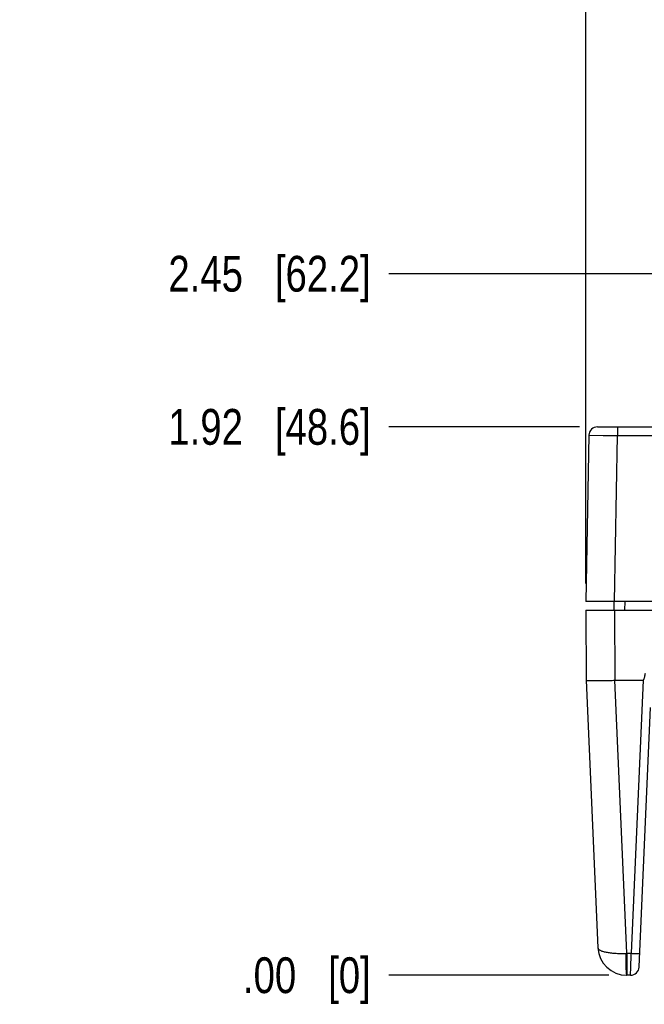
# Model space of a CAD drawing. Header units: inches. Extents: x 0 to 34, y 0 to 22.
# Tile 3 of 67: x 4 to 6.2, y 4.6 to 8.1. Entities that reach past the tile are written whole.
import ezdxf

# ---------------------------------------------------------------- set-up
doc = ezdxf.new("R2010")
doc.units = ezdxf.units.IN
doc.header["$LTSCALE"] = 1.87
doc.header["$MEASUREMENT"] = 0
doc.layers.get('0').update_dxf_attribs({"linetype": 'CONTINUOUS'})
doc.layers.add('DIMENSIONS', color=7, linetype='CONTINUOUS')
doc.styles.get("Standard").update_dxf_attribs({"font": 'txt', "width": 0.8})
doc.dimstyles.new('DIMSTYLE_1', dxfattribs={"dimtxt": 0.125, "dimasz": 0.18, "dimexe": 0.18, "dimexo": 0.0625, "dimgap": 0.09, "dimtad": 0, "dimtih": 1, "dimtoh": 1, "dimzin": 4, "dimdsep": 46, "dimtxsty": 'STANDARD', "dimblk": '_FILLED', "dimblk1": '_FILLED', "dimblk2": '_FILLED', "dimcen": 0.09, "dimadec": 0, "dimazin": 0, "dimtp": 0.01, "dimtm": 0.01, "dimtfac": 1, "dimtofl": 0, "dimtmove": 0, "dimatfit": 3, "dimldrblk": '_FILLED', "dimfxl": 1, "dimtolj": 1, "dimtzin": 4, "dimarcsym": 0})

# ---------------------------------------------------------------- blocks, each defined once
blk = doc.blocks.new('*D0')
at = {"layer": 'DIMENSIONS', "color": 2, "linetype": 'CONTINUOUS'}
blk.add_line((5.9909, 6.6469), (5.3248, 6.6469), dxfattribs=at)
at = {"layer": 'DIMENSIONS', "color": 2, "linetype": 'CONTINUOUS', "insert": (5.2623, 6.7094), "char_height": 0.125, "width": 1.125, "attachment_point": 3, "line_spacing_factor": 0.9}
blk.add_mtext('1.92{\\Ftxt.shx;\\W1.000000;\\H0.125000; }[48.6]', dxfattribs=at)
blk = doc.blocks.new('_FILLED')
at = {"color": 0, "linetype": 'BYBLOCK'}
blk.add_solid([(0, 0), (-1, 0.174), (-1, -0.174)], dxfattribs=at)
blk = doc.blocks.new('*D1')
at = {"layer": 'DIMENSIONS', "color": 2, "linetype": 'CONTINUOUS'}
blk.add_line((6.093, 4.7319), (5.3248, 4.7319), dxfattribs=at)
at = {"layer": 'DIMENSIONS', "color": 2, "linetype": 'CONTINUOUS', "insert": (5.2623, 4.7944), "char_height": 0.125, "width": 0.725, "attachment_point": 3, "line_spacing_factor": 0.9}
blk.add_mtext('.00{\\Ftxt.shx;\\W1.000000;\\H0.125000; }[0]', dxfattribs=at)
blk = doc.blocks.new('*D2')
at = {"layer": 'DIMENSIONS', "color": 2, "linetype": 'CONTINUOUS'}
blk.add_line((7.1838, 7.1817), (5.3248, 7.1817), dxfattribs=at)
at = {"layer": 'DIMENSIONS', "color": 2, "linetype": 'CONTINUOUS', "insert": (5.2623, 7.2442), "char_height": 0.125, "width": 1.125, "attachment_point": 3, "line_spacing_factor": 0.9}
blk.add_mtext('2.45{\\Ftxt.shx;\\W1.000000;\\H0.125000; }[62.2]', dxfattribs=at)
blk = doc.blocks.new('*D4')
at = {"layer": 'DIMENSIONS', "color": 2, "linetype": 'CONTINUOUS'}
blk.add_line((11.2351, 7.1717), (11.2351, 10.22), dxfattribs=at)
at = {"layer": 'DIMENSIONS', "color": 2, "linetype": 'CONTINUOUS', "insert": (11.1726, 10.2825), "char_height": 0.125, "width": 1.225, "attachment_point": 1, "rotation": 90, "line_spacing_factor": 0.9}
blk.add_mtext('5.22{\\Ftxt.shx;\\W1.000000;\\H0.125000; }[132.6]', dxfattribs=at)
blk = doc.blocks.new('*D5')
at = {"layer": 'DIMENSIONS', "color": 2, "linetype": 'CONTINUOUS'}
blk.add_line((6.0132, 6.0994), (6.0132, 10.22), dxfattribs=at)
at = {"layer": 'DIMENSIONS', "color": 2, "linetype": 'CONTINUOUS', "insert": (5.9507, 10.2825), "char_height": 0.125, "width": 0.725, "attachment_point": 1, "rotation": 90, "line_spacing_factor": 0.9}
blk.add_mtext('.00{\\Ftxt.shx;\\W1.000000;\\H0.125000; }[0]', dxfattribs=at)
blk = doc.blocks.new('*D12')
at = {"layer": 'DIMENSIONS', "color": 2, "linetype": 'CONTINUOUS'}
blk.add_line((11.2931, 9.5325), (5.3248, 9.5325), dxfattribs=at)
at = {"layer": 'DIMENSIONS', "color": 2, "linetype": 'CONTINUOUS', "insert": (5.2623, 9.595), "char_height": 0.125, "width": 1.225, "attachment_point": 3, "line_spacing_factor": 0.9}
blk.add_mtext('4.80{\\Ftxt.shx;\\W1.000000;\\H0.125000; }[121.9]', dxfattribs=at)

msp = doc.modelspace()

# ---------------------------------------------------------------- linework, layer by layer
at = {"color": 7, "linetype": 'CONTINUOUS'}
for p, q in [((6.0534, 6.6469), (9.04, 6.6469)), ((6.1234, 6.6469), (6.1234, 6.6166)), ((6.0234, 6.6174), (6.0132, 6.0369)), ((6.0234, 6.6174), (6.073, 6.6169)), ((6.073, 6.6169), (6.0935, 6.6168)), ((6.0935, 6.6168), (6.1234, 6.6166)), ((6.1133, 6.0369), (6.1234, 6.6166)), ((6.1234, 6.6166), (9.04, 6.6166)), ((21.1188, 6.0369), (6.0132, 6.0369)), ((6.1106, 6.0369), (6.1101, 6.0069)), ((6.1494, 6.0069), (6.15, 6.0369)), ((6.0123, 6.0069), (6.0144, 5.7619)), ((6.0123, 6.0069), (8.9755, 6.0069)), ((6.1134, 6.0069), (6.1141, 5.7619)), ((6.0144, 5.7619), (6.0552, 4.8275)), ((6.156, 4.8084), (6.1141, 5.7619)), ((6.1141, 5.7619), (6.2127, 5.7619)), ((6.2127, 5.7619), (6.1711, 4.8084)), ((6.199, 4.7606), (6.2385, 5.667)), ((6.1518, 4.8082), (6.1559, 4.8084)), ((6.1559, 4.8084), (6.1559, 4.7549)), ((6.156, 4.8084), (6.1711, 4.8084)), ((6.1696, 4.7541), (6.1711, 4.8084)), ((6.1691, 4.7376), (6.1696, 4.7541)), ((6.169, 4.7319), (6.1555, 4.7319)), ((6.169, 4.7319), (6.1691, 4.7376))]:
    msp.add_line(p, q, dxfattribs=at)
for centre, radius, start, end in [((6.0534, 6.6169), 0.03, 89.9998, 179.0002), ((6.1551, 4.8319), 0.1, 182.4804, 270.2), ((6.169, 4.7619), 0.03, 270, 357.5)]:
    msp.add_arc(centre, radius, start, end, dxfattribs=at)
for points, knots in [([(6.2127, 5.7619), (6.2132, 5.7619), (6.214, 5.7625), (6.2146, 5.7634), (6.2151, 5.7643), (6.2157, 5.7656), (6.2164, 5.7676), (6.2173, 5.7702), (6.2181, 5.7734), (6.2189, 5.7766), (6.2198, 5.7809), (6.2205, 5.7841), (6.2209, 5.7863)], [0, 0, 0, 0, 0.061336, 0.092617, 0.123925, 0.186494, 0.249072, 0.374217, 0.499372, 0.624529, 0.749687, 1, 1, 1, 1]), ([(6.0144, 5.7619), (6.0144, 5.7618), (6.0146, 5.7617), (6.015, 5.7616), (6.0156, 5.7615), (6.0164, 5.7614), (6.0175, 5.7613), (6.0194, 5.7612), (6.0223, 5.761), (6.0265, 5.7609), (6.0315, 5.7608), (6.0373, 5.7608), (6.0439, 5.7608), (6.0511, 5.7608), (6.0619, 5.7609), (6.0765, 5.7611), (6.0949, 5.7614), (6.1076, 5.7617), (6.1141, 5.7619)], [0, 0, 0, 0, 0.001771, 0.00562, 0.011769, 0.020247, 0.031052, 0.044173, 0.077281, 0.119242, 0.169633, 0.22802, 0.293839, 0.366418, 0.445081, 0.617677, 0.805237, 1, 1, 1, 1]), ([(6.0552, 4.8275), (6.0552, 4.8267), (6.0557, 4.8251), (6.0572, 4.8229), (6.0596, 4.8209), (6.0628, 4.8189), (6.0669, 4.8171), (6.0717, 4.8154), (6.0773, 4.8139), (6.086, 4.8119), (6.0985, 4.81), (6.115, 4.8085), (6.133, 4.8079), (6.1454, 4.808), (6.1518, 4.8082)], [0, 0, 0, 0, 0.022657, 0.047948, 0.078145, 0.114525, 0.157691, 0.2077, 0.264386, 0.327494, 0.471421, 0.635277, 0.813876, 1, 1, 1, 1]), ([(6.1518, 4.8082), (6.1518, 4.7985), (6.1519, 4.7805), (6.1524, 4.7626), (6.1528, 4.7544)], [0, 0, 0, 0, 0.543039, 1, 1, 1, 1]), ([(6.1711, 4.8084), (6.173, 4.8083), (6.1768, 4.8081), (6.1824, 4.808), (6.1875, 4.8079), (6.1914, 4.8078), (6.1941, 4.8078), (6.1959, 4.8079), (6.1974, 4.8079), (6.1987, 4.808), (6.1996, 4.808), (6.2004, 4.8081), (6.2008, 4.8082), (6.201, 4.8083), (6.201, 4.8084)], [0, 0, 0, 0, 0.194117, 0.381521, 0.553924, 0.704937, 0.770611, 0.828927, 0.879355, 0.92137, 0.954515, 0.978599, 0.993572, 1, 1, 1, 1]), ([(6.1528, 4.7544), (6.1529, 4.7527), (6.153, 4.7495), (6.1534, 4.745), (6.1537, 4.7412), (6.154, 4.7379), (6.1544, 4.7354), (6.1547, 4.7336), (6.155, 4.7325), (6.1552, 4.732), (6.1554, 4.7319), (6.1555, 4.7319)], [0, 0, 0, 0, 0.222316, 0.419629, 0.590196, 0.732282, 0.844427, 0.926028, 0.976958, 0.991384, 1, 1, 1, 1]), ([(6.1559, 4.7549), (6.156, 4.7519), (6.156, 4.7476), (6.156, 4.7423), (6.156, 4.7391), (6.1559, 4.7365), (6.1559, 4.7345), (6.1557, 4.7331), (6.1557, 4.7323), (6.1556, 4.732)], [0, 0, 0, 0, 0.39421, 0.558247, 0.69837, 0.813233, 0.902044, 0.964392, 1, 1, 1, 1])]:
    msp.add_open_spline(points, degree=3, knots=knots, dxfattribs=at)

# ---------------------------------------------------------------- dimensions: what is measured, and where the dimension line sits
at = {"layer": 'DIMENSIONS', "color": 2, "linetype": 'CONTINUOUS'}
for feature_location, offset, dtype, origin, picture, middle in [((11.2351, 7.1717), (0, 3.0482), 1, (6.0132, 6.0369), '*D4', (11.2351, 10.895)), ((6.0132484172, 6.0993592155), (0, 4.1206), 1, (6.0132484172, 6.0368592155), '*D5', (6.0132484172, 10.6449592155)), ((11.2931, 9.5325), (-5.9683, 0), 0, (11.3556, 4.7319), '*D12', (4.3998, 9.5325)), ((7.1838, 7.1817), (-1.859, 0), 0, (7.2463, 4.7319), '*D2', (4.4498, 7.1817)), ((5.9908767, 6.6468593), (-0.6661002, 0), 0, (6.1554634, 4.7318592), '*D0', (4.4497764, 6.6468593)), ((6.092963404, 4.7318592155), (-0.7681869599, 0), 0, (6.155463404, 4.7318592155), '*D1', (4.6997764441, 4.7318592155))]:
    dim = msp.add_ordinate_dim(feature_location=feature_location, offset=offset, dtype=dtype, origin=origin, dimstyle='DIMSTYLE_1', dxfattribs=at)
    dim.commit()
    dim.dimension.update_dxf_attribs({"geometry": picture, "text_midpoint": middle})

doc.saveas('drawing.dxf')
